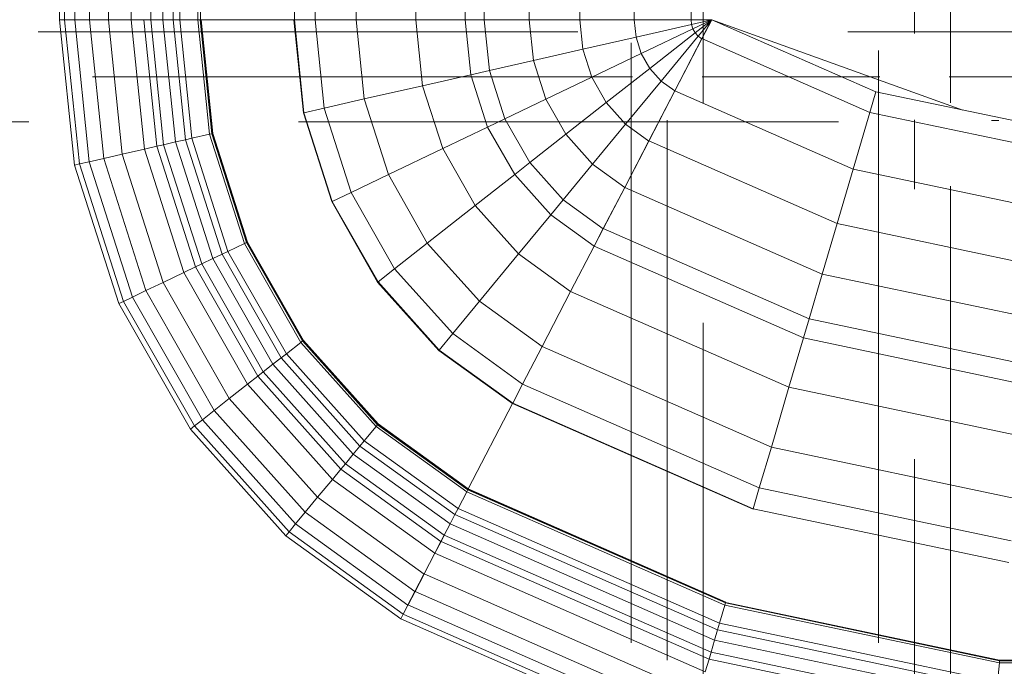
# Model space of a CAD drawing. Header units: millimetres. Extents: x -15837 to 20337, y 4737 to 43412.
# Tile 78 of 85: x 16783 to 17056, y 42167 to 42347. Entities that reach past the tile are written whole.
import ezdxf

# ---------------------------------------------------------------- set-up
doc = ezdxf.new("R2010")
doc.units = ezdxf.units.MM
doc.linetypes.add('ADSK_Скрыто', pattern=[300, 150, -150])
doc.linetypes.add('ADSK_Штриховая_ш3 п1_5', pattern=[225, 150, -75])
for name, color, linetype, lineweight in [('A-DETL-____-HDLN', 90, 'ADSK_Скрыто', 9), ('A-DETL-____-MBND', 5, 'ADSK_Штриховая_ш3 п1_5', 20), ('M-EQPM-____-OTLN', 50, 'Continuous', 20)]:
    doc.layers.add(name, color=color, linetype=linetype, lineweight=lineweight)

# ---------------------------------------------------------------- blocks, each defined once
blk = doc.blocks.new('Прямая форма - 83 new-608910-В_Этаж 03_Водопровод')
at = {"layer": 'M-EQPM-____-OTLN', "color": 253}
for p, q in [((-299.99, -183.27), (-299.99, -229.09)), ((-298.6, -183.27), (-298.6, -229.09)), ((-295.82, -183.27), (-295.82, -229.09)), ((-291.73, -183.27), (-291.73, -229.09)), ((-286.45, -183.27), (-286.45, -229.09)), ((-280.15, -183.27), (-280.15, -229.09)), ((-274.68, -183.27), (-274.68, -229.09)), ((-271.3, -183.27), (-271.3, -229.09)), ((-268.48, -183.27), (-268.48, -229.09)), ((-266.64, -183.27), (-266.64, -229.09)), ((-261.6, -183.27), (-261.6, -229.09)), ((-260.84, -183.27), (-260.84, -229.09)), ((-234.78, -183.27), (-234.78, -229.09)), ((-229.01, -183.27), (-229.01, -229.09)), ((-217.65, -183.27), (-217.65, -229.09)), ((-201.03, -183.27), (-201.03, -229.09)), ((-187.3, -183.27), (-187.3, -229.09)), ((-182.02, -183.27), (-182.02, -229.09)), ((-169.53, -183.27), (-169.53, -229.09)), ((-155.5, -183.27), (-155.5, -229.09)), ((-140.36, -183.27), (-140.36, -229.09)), ((-124.56, -183.27), (-124.56, -229.09)), ((-298.6, -229.09), (-299.99, -229.09)), ((-298.6, -229.09), (-299.99, -229.09)), ((-299.99, -229.09), (-295.83, -269.46)), ((-299.99, -229.09), (-295.83, -269.46)), ((-295.82, -229.09), (-298.6, -229.09)), ((-295.82, -229.09), (-298.6, -229.09)), ((-298.6, -229.09), (-294.47, -269.15)), ((-298.6, -229.09), (-294.47, -269.15)), ((-291.73, -229.09), (-295.82, -229.09)), ((-291.73, -229.09), (-295.82, -229.09)), ((-295.82, -229.09), (-291.75, -268.53)), ((-295.82, -229.09), (-291.75, -268.53)), ((-286.45, -229.09), (-291.73, -229.09)), ((-286.45, -229.09), (-291.73, -229.09)), ((-291.73, -229.09), (-287.76, -267.61)), ((-291.73, -229.09), (-287.76, -267.61)), ((-280.15, -229.09), (-286.45, -229.09)), ((-280.15, -229.09), (-286.45, -229.09)), ((-286.45, -229.09), (-282.6, -266.44)), ((-286.45, -229.09), (-282.6, -266.44)), ((-276.59, -229.09), (-280.15, -229.09)), ((-276.59, -229.09), (-280.15, -229.09)), ((-280.15, -229.09), (-276.45, -265.04)), ((-280.15, -229.09), (-276.45, -265.04)), ((-274.68, -229.09), (-276.59, -229.09)), ((-274.68, -229.09), (-276.59, -229.09)), ((-276.59, -229.09), (-272.96, -264.24)), ((-276.59, -229.09), (-272.96, -264.24)), ((-271.3, -229.09), (-274.68, -229.09)), ((-271.3, -229.09), (-274.68, -229.09)), ((-274.68, -229.09), (-271.1, -263.82)), ((-274.68, -229.09), (-271.1, -263.82)), ((-268.48, -229.09), (-271.3, -229.09)), ((-268.48, -229.09), (-271.3, -229.09)), ((-271.3, -229.09), (-267.8, -263.06)), ((-271.3, -229.09), (-267.8, -263.06)), ((-266.64, -229.09), (-268.48, -229.09)), ((-266.64, -229.09), (-268.48, -229.09)), ((-268.48, -229.09), (-265.04, -262.43)), ((-268.48, -229.09), (-265.04, -262.43)), ((-261.6, -229.09), (-266.64, -229.09)), ((-261.6, -229.09), (-266.64, -229.09)), ((-266.64, -229.09), (-263.25, -262.03)), ((-266.64, -229.09), (-263.25, -262.03)), ((-260.97, -229.09), (-261.6, -229.09)), ((-261.6, -229.09), (-258.32, -260.9)), ((-261.6, -229.09), (-258.32, -260.9)), ((-260.84, -229.09), (-260.97, -229.09)), ((-260.97, -229.09), (-257.71, -260.76)), ((-260.97, -229.09), (-257.71, -260.76)), ((-234.78, -229.09), (-260.84, -229.09)), ((-260.71, -229.09), (-260.84, -229.09)), ((-260.84, -229.09), (-257.58, -260.73)), ((-260.84, -229.09), (-257.58, -260.73)), ((-234.91, -229.09), (-260.71, -229.09)), ((-260.71, -229.09), (-257.45, -260.7)), ((-260.71, -229.09), (-257.45, -260.7)), ((-234.78, -229.09), (-234.91, -229.09)), ((-234.91, -229.09), (-232.25, -254.96)), ((-234.91, -229.09), (-232.25, -254.96)), ((-229.01, -229.09), (-234.78, -229.09)), ((-229.01, -229.09), (-234.78, -229.09)), ((-234.78, -229.09), (-232.12, -254.93)), ((-234.78, -229.09), (-232.12, -254.93)), ((-217.65, -229.09), (-229.01, -229.09)), ((-217.65, -229.09), (-229.01, -229.09)), ((-229.01, -229.09), (-226.48, -253.64)), ((-229.01, -229.09), (-226.48, -253.64)), ((-201.03, -229.09), (-217.65, -229.09)), ((-201.03, -229.09), (-217.65, -229.09)), ((-217.65, -229.09), (-215.38, -251.11)), ((-217.65, -229.09), (-215.38, -251.11)), ((-187.3, -229.09), (-201.03, -229.09)), ((-187.3, -229.09), (-201.03, -229.09)), ((-201.03, -229.09), (-199.15, -247.41)), ((-201.03, -229.09), (-199.15, -247.41)), ((-182.02, -229.09), (-187.3, -229.09)), ((-182.02, -229.09), (-187.3, -229.09)), ((-187.3, -229.09), (-185.73, -244.35)), ((-187.3, -229.09), (-185.73, -244.35)), ((-169.53, -229.09), (-182.02, -229.09)), ((-169.53, -229.09), (-182.02, -229.09)), ((-182.02, -229.09), (-180.56, -243.17)), ((-182.02, -229.09), (-180.56, -243.17)), ((-155.5, -229.09), (-169.53, -229.09)), ((-155.5, -229.09), (-169.53, -229.09)), ((-169.53, -229.09), (-168.36, -240.39)), ((-169.53, -229.09), (-168.36, -240.39)), ((-140.36, -229.09), (-155.5, -229.09)), ((-140.36, -229.09), (-155.5, -229.09)), ((-155.5, -229.09), (-154.66, -237.26)), ((-155.5, -229.09), (-154.66, -237.26)), ((-124.56, -229.09), (-140.36, -229.09)), ((-124.56, -229.09), (-140.36, -229.09)), ((-140.36, -229.09), (-139.86, -233.89)), ((-140.36, -229.09), (-139.86, -233.89)), ((-118.83, -229.09), (-124.56, -229.09)), ((-118.83, -229.09), (-124.56, -229.09)), ((-124.56, -229.09), (-124.43, -230.37)), ((-124.56, -229.09), (-124.43, -230.37)), ((-118.83, -229.09), (-124.43, -230.37)), ((-118.83, -229.09), (-124.43, -230.37)), ((-118.83, -229.09), (-124.04, -231.59)), ((-118.83, -229.09), (-124.04, -231.59)), ((-118.83, -229.09), (-123.41, -232.69)), ((-118.83, -229.09), (-123.41, -232.69)), ((-118.83, -229.09), (-122.57, -233.63)), ((-118.83, -229.09), (-122.57, -233.63)), ((-118.85, -229.09), (-121.57, -234.34)), ((-118.83, -229.09), (-121.56, -234.36)), ((-118.83, -229.07), (-73.23, -249.09)), ((-49.02, -254.19), (-118.83, -229.09)), ((-124.43, -230.37), (-139.86, -233.89)), ((-124.43, -230.37), (-139.86, -233.89)), ((-124.04, -231.59), (-138.4, -238.46)), ((-124.04, -231.59), (-138.4, -238.46)), ((-124.43, -230.37), (-124.04, -231.59)), ((-124.43, -230.37), (-124.04, -231.59)), ((-124.04, -231.59), (-123.41, -232.69)), ((-124.04, -231.59), (-123.41, -232.69)), ((-139.86, -233.89), (-154.66, -237.26)), ((-139.86, -233.89), (-154.66, -237.26)), ((-139.86, -233.89), (-138.4, -238.46)), ((-139.86, -233.89), (-138.4, -238.46)), ((-123.41, -232.69), (-136.04, -242.61)), ((-123.41, -232.69), (-136.04, -242.61)), ((-122.57, -233.63), (-132.89, -246.14)), ((-122.57, -233.63), (-132.89, -246.14)), ((-121.57, -234.34), (-129.11, -248.85)), ((-121.56, -234.36), (-129.09, -248.88)), ((-123.41, -232.69), (-122.57, -233.63)), ((-123.41, -232.69), (-122.57, -233.63)), ((-122.57, -233.63), (-121.56, -234.36)), ((-122.57, -233.63), (-121.56, -234.36)), ((-121.57, -234.34), (-74.91, -254.82)), ((-121.57, -234.34), (-74.91, -254.82)), ((-154.66, -237.26), (-168.36, -240.39)), ((-154.66, -237.26), (-168.36, -240.39)), ((-154.66, -237.26), (-152.17, -245.06)), ((-154.66, -237.26), (-152.17, -245.06)), ((-168.36, -240.39), (-180.56, -243.17)), ((-168.36, -240.39), (-180.56, -243.17)), ((-168.36, -240.39), (-164.92, -251.17)), ((-168.36, -240.39), (-164.92, -251.17)), ((-138.4, -238.46), (-152.17, -245.06)), ((-138.4, -238.46), (-152.17, -245.06)), ((-138.4, -238.46), (-136.04, -242.61)), ((-138.4, -238.46), (-136.04, -242.61)), ((-180.56, -243.17), (-185.73, -244.35)), ((-180.56, -243.17), (-185.73, -244.35)), ((-180.56, -243.17), (-176.28, -256.6)), ((-180.56, -243.17), (-176.28, -256.6)), ((-136.04, -242.61), (-148.15, -252.12)), ((-136.04, -242.61), (-148.15, -252.12)), ((-136.04, -242.61), (-132.89, -246.14)), ((-136.04, -242.61), (-132.89, -246.14)), ((-185.73, -244.35), (-199.15, -247.41)), ((-185.73, -244.35), (-199.15, -247.41)), ((-185.73, -244.35), (-181.08, -258.9)), ((-185.73, -244.35), (-181.08, -258.9)), ((-152.17, -245.06), (-164.92, -251.17)), ((-152.17, -245.06), (-164.92, -251.17)), ((-152.17, -245.06), (-148.15, -252.12)), ((-152.17, -245.06), (-148.15, -252.12)), ((-132.89, -246.14), (-142.78, -258.12)), ((-132.89, -246.14), (-142.78, -258.12)), ((-132.89, -246.14), (-129.09, -248.88)), ((-132.89, -246.14), (-129.09, -248.88)), ((-199.15, -247.41), (-215.38, -251.11)), ((-199.15, -247.41), (-215.38, -251.11)), ((-199.15, -247.41), (-193.57, -264.88)), ((-199.15, -247.41), (-193.57, -264.88)), ((-129.11, -248.85), (-136.33, -262.77)), ((-129.09, -248.88), (-136.31, -262.79)), ((-129.11, -248.85), (-79.55, -270.61)), ((-129.11, -248.85), (-79.55, -270.61)), ((-215.38, -251.11), (-226.48, -253.64)), ((-215.38, -251.11), (-226.48, -253.64)), ((-215.38, -251.11), (-208.67, -272.12)), ((-215.38, -251.11), (-208.67, -272.12)), ((-164.92, -251.17), (-176.28, -256.6)), ((-164.92, -251.17), (-176.28, -256.6)), ((-164.92, -251.17), (-159.36, -260.93)), ((-164.92, -251.17), (-159.36, -260.93)), ((-73.23, -249.09), (-74.91, -254.82)), ((-73.23, -249.09), (-74.91, -254.82)), ((-73.23, -249.09), (-24.73, -259.3)), ((-226.48, -253.64), (-232.12, -254.93)), ((-226.48, -253.64), (-232.12, -254.93)), ((-226.48, -253.64), (-219, -277.06)), ((-226.48, -253.64), (-219, -277.06)), ((-148.15, -252.12), (-159.36, -260.93)), ((-148.15, -252.12), (-159.36, -260.93)), ((-148.15, -252.12), (-142.78, -258.12)), ((-148.15, -252.12), (-142.78, -258.12)), ((-232.12, -254.93), (-232.25, -254.96)), ((-232.12, -254.93), (-232.25, -254.96)), ((-232.25, -254.96), (-224.37, -279.63)), ((-232.25, -254.96), (-224.37, -279.63)), ((-232.12, -254.93), (-224.25, -279.58)), ((-232.12, -254.93), (-224.25, -279.58)), ((-176.28, -256.6), (-181.08, -258.9)), ((-176.28, -256.6), (-181.08, -258.9)), ((-176.28, -256.6), (-169.35, -268.77)), ((-176.28, -256.6), (-169.35, -268.77)), ((-74.91, -254.82), (-79.55, -270.61)), ((-74.91, -254.82), (-79.55, -270.61)), ((-74.91, -254.82), (-25.3, -265.27)), ((-74.91, -254.82), (-25.3, -265.27)), ((-39.08, -257.04), (-41.1, -257.04)), ((-181.08, -258.9), (-193.57, -264.88)), ((-181.08, -258.9), (-193.57, -264.88)), ((-181.08, -258.9), (-173.57, -272.09)), ((-181.08, -258.9), (-173.57, -272.09)), ((-142.78, -258.12), (-151.94, -269.23)), ((-142.78, -258.12), (-151.94, -269.23)), ((-142.78, -258.12), (-136.31, -262.79)), ((-142.78, -258.12), (-136.31, -262.79)), ((-265.04, -262.43), (-267.8, -263.06)), ((-265.04, -262.43), (-267.8, -263.06)), ((-263.25, -262.03), (-265.04, -262.43)), ((-263.25, -262.03), (-265.04, -262.43)), ((-265.04, -262.43), (-254.88, -294.24)), ((-265.04, -262.43), (-254.88, -294.24)), ((-258.32, -260.9), (-263.25, -262.03)), ((-258.32, -260.9), (-263.25, -262.03)), ((-263.25, -262.03), (-253.22, -293.45)), ((-263.25, -262.03), (-253.22, -293.45)), ((-257.71, -260.76), (-258.32, -260.9)), ((-257.71, -260.76), (-258.32, -260.9)), ((-258.32, -260.9), (-248.63, -291.25)), ((-258.32, -260.9), (-248.63, -291.25)), ((-257.58, -260.73), (-257.71, -260.76)), ((-257.58, -260.73), (-257.71, -260.76)), ((-257.71, -260.76), (-248.06, -290.98)), ((-257.71, -260.76), (-248.06, -290.98)), ((-257.45, -260.7), (-257.58, -260.73)), ((-257.45, -260.7), (-257.58, -260.73)), ((-257.58, -260.73), (-247.94, -290.92)), ((-257.58, -260.73), (-247.94, -290.92)), ((-257.45, -260.7), (-247.82, -290.86)), ((-257.45, -260.7), (-247.82, -290.86)), ((-159.36, -260.93), (-169.35, -268.77)), ((-159.36, -260.93), (-169.35, -268.77)), ((-159.36, -260.93), (-151.94, -269.23)), ((-159.36, -260.93), (-151.94, -269.23)), ((-276.45, -265.04), (-282.6, -266.44)), ((-276.45, -265.04), (-282.6, -266.44)), ((-272.96, -264.24), (-276.45, -265.04)), ((-272.96, -264.24), (-276.45, -265.04)), ((-276.45, -265.04), (-265.5, -299.33)), ((-276.45, -265.04), (-265.5, -299.33)), ((-271.1, -263.82), (-272.96, -264.24)), ((-271.1, -263.82), (-272.96, -264.24)), ((-272.96, -264.24), (-262.26, -297.78)), ((-272.96, -264.24), (-262.26, -297.78)), ((-267.8, -263.06), (-271.1, -263.82)), ((-267.8, -263.06), (-271.1, -263.82)), ((-271.1, -263.82), (-260.52, -296.94)), ((-271.1, -263.82), (-260.52, -296.94)), ((-267.8, -263.06), (-257.45, -295.47)), ((-267.8, -263.06), (-257.45, -295.47)), ((-193.57, -264.88), (-208.67, -272.12)), ((-193.57, -264.88), (-208.67, -272.12)), ((-193.57, -264.88), (-184.55, -280.71)), ((-193.57, -264.88), (-184.55, -280.71)), ((-136.33, -262.77), (-143.01, -275.66)), ((-136.31, -262.79), (-143, -275.69)), ((-136.33, -262.77), (-84, -285.74)), ((-136.33, -262.77), (-84, -285.74)), ((-287.76, -267.61), (-291.75, -268.53)), ((-287.76, -267.61), (-291.75, -268.53)), ((-282.6, -266.44), (-287.76, -267.61)), ((-282.6, -266.44), (-287.76, -267.61)), ((-287.76, -267.61), (-276.02, -304.37)), ((-287.76, -267.61), (-276.02, -304.37)), ((-282.6, -266.44), (-271.23, -302.07)), ((-282.6, -266.44), (-271.23, -302.07)), ((-294.47, -269.15), (-295.83, -269.46)), ((-294.47, -269.15), (-295.83, -269.46)), ((-295.83, -269.46), (-283.54, -307.97)), ((-295.83, -269.46), (-283.54, -307.97)), ((-291.75, -268.53), (-294.47, -269.15)), ((-291.75, -268.53), (-294.47, -269.15)), ((-294.47, -269.15), (-282.27, -307.36)), ((-294.47, -269.15), (-282.27, -307.36)), ((-291.75, -268.53), (-279.74, -306.15)), ((-291.75, -268.53), (-279.74, -306.15)), ((-169.35, -268.77), (-173.57, -272.09)), ((-169.35, -268.77), (-173.57, -272.09)), ((-169.35, -268.77), (-160.1, -279.12)), ((-169.35, -268.77), (-160.1, -279.12)), ((-151.94, -269.23), (-160.1, -279.12)), ((-151.94, -269.23), (-160.1, -279.12)), ((-151.94, -269.23), (-143, -275.69)), ((-151.94, -269.23), (-143, -275.69)), ((-79.55, -270.61), (-84, -285.74)), ((-79.55, -270.61), (-84, -285.74)), ((-79.55, -270.61), (-26.87, -281.7)), ((-79.55, -270.61), (-26.87, -281.7)), ((-208.67, -272.12), (-219, -277.06)), ((-208.67, -272.12), (-219, -277.06)), ((-208.67, -272.12), (-197.84, -291.15)), ((-208.67, -272.12), (-197.84, -291.15)), ((-173.57, -272.09), (-184.55, -280.71)), ((-173.57, -272.09), (-184.55, -280.71)), ((-173.57, -272.09), (-163.55, -283.3)), ((-173.57, -272.09), (-163.55, -283.3)), ((-143.01, -275.66), (-148.97, -287.14)), ((-143, -275.69), (-148.95, -287.16)), ((-143.01, -275.66), (-88.13, -299.76)), ((-143.01, -275.66), (-88.13, -299.76)), ((-219, -277.06), (-224.25, -279.58)), ((-219, -277.06), (-224.25, -279.58)), ((-219, -277.06), (-206.92, -298.28)), ((-219, -277.06), (-206.92, -298.28)), ((-224.25, -279.58), (-224.37, -279.63)), ((-224.25, -279.58), (-224.37, -279.63)), ((-224.37, -279.63), (-211.64, -301.99)), ((-224.37, -279.63), (-211.64, -301.99)), ((-224.25, -279.58), (-211.54, -301.9)), ((-224.25, -279.58), (-211.54, -301.9)), ((-184.55, -280.71), (-197.84, -291.15)), ((-184.55, -280.71), (-197.84, -291.15)), ((-184.55, -280.71), (-172.52, -294.17)), ((-184.55, -280.71), (-172.52, -294.17)), ((-160.1, -279.12), (-163.55, -283.3)), ((-160.1, -279.12), (-163.55, -283.3)), ((-160.1, -279.12), (-148.95, -287.16)), ((-160.1, -279.12), (-148.95, -287.16)), ((-163.55, -283.3), (-172.52, -294.17)), ((-163.55, -283.3), (-172.52, -294.17)), ((-163.55, -283.3), (-151.47, -292.02)), ((-163.55, -283.3), (-151.47, -292.02)), ((-148.97, -287.14), (-151.49, -291.99)), ((-148.95, -287.16), (-151.47, -292.02)), ((-148.97, -287.14), (-91.79, -312.24)), ((-148.97, -287.14), (-91.79, -312.24)), ((-84, -285.74), (-88.13, -299.76)), ((-84, -285.74), (-88.13, -299.76)), ((-84, -285.74), (-28.37, -297.46)), ((-84, -285.74), (-28.37, -297.46)), ((-248.63, -291.25), (-253.22, -293.45)), ((-248.63, -291.25), (-253.22, -293.45)), ((-248.06, -290.98), (-248.63, -291.25)), ((-248.06, -290.98), (-248.63, -291.25)), ((-248.63, -291.25), (-232.98, -318.74)), ((-248.63, -291.25), (-232.98, -318.74)), ((-247.94, -290.92), (-248.06, -290.98)), ((-247.94, -290.92), (-248.06, -290.98)), ((-248.06, -290.98), (-232.48, -318.35)), ((-248.06, -290.98), (-232.48, -318.35)), ((-247.82, -290.86), (-247.94, -290.92)), ((-247.82, -290.86), (-247.94, -290.92)), ((-247.94, -290.92), (-232.37, -318.27)), ((-247.94, -290.92), (-232.37, -318.27)), ((-247.82, -290.86), (-232.27, -318.19)), ((-247.82, -290.86), (-232.27, -318.19)), ((-197.84, -291.15), (-206.92, -298.28)), ((-197.84, -291.15), (-206.92, -298.28)), ((-197.84, -291.15), (-183.37, -307.32)), ((-197.84, -291.15), (-183.37, -307.32)), ((-151.49, -291.99), (-158.03, -304.61)), ((-151.47, -292.02), (-158.02, -304.64)), ((-151.49, -291.99), (-93.35, -317.52)), ((-151.49, -291.99), (-93.35, -317.52)), ((-254.88, -294.24), (-257.45, -295.47)), ((-254.88, -294.24), (-257.45, -295.47)), ((-253.22, -293.45), (-254.88, -294.24)), ((-253.22, -293.45), (-254.88, -294.24)), ((-254.88, -294.24), (-238.47, -323.06)), ((-254.88, -294.24), (-238.47, -323.06)), ((-253.22, -293.45), (-237.01, -321.91)), ((-253.22, -293.45), (-237.01, -321.91)), ((-172.52, -294.17), (-183.37, -307.32)), ((-172.52, -294.17), (-183.37, -307.32)), ((-172.52, -294.17), (-158.02, -304.64)), ((-172.52, -294.17), (-158.02, -304.64)), ((-262.26, -297.78), (-265.5, -299.33)), ((-262.26, -297.78), (-265.5, -299.33)), ((-260.52, -296.94), (-262.26, -297.78)), ((-260.52, -296.94), (-262.26, -297.78)), ((-262.26, -297.78), (-244.96, -328.16)), ((-262.26, -297.78), (-244.96, -328.16)), ((-257.45, -295.47), (-260.52, -296.94)), ((-257.45, -295.47), (-260.52, -296.94)), ((-260.52, -296.94), (-243.43, -326.96)), ((-260.52, -296.94), (-243.43, -326.96)), ((-257.45, -295.47), (-240.73, -324.84)), ((-257.45, -295.47), (-240.73, -324.84)), ((-265.5, -299.33), (-271.23, -302.07)), ((-265.5, -299.33), (-271.23, -302.07)), ((-265.5, -299.33), (-247.81, -330.39)), ((-265.5, -299.33), (-247.81, -330.39)), ((-206.92, -298.28), (-211.54, -301.9)), ((-206.92, -298.28), (-211.54, -301.9)), ((-206.92, -298.28), (-190.79, -316.32)), ((-206.92, -298.28), (-190.79, -316.32)), ((-88.13, -299.76), (-91.79, -312.24)), ((-88.13, -299.76), (-91.79, -312.24)), ((-88.13, -299.76), (-29.77, -312.05)), ((-88.13, -299.76), (-29.77, -312.05)), ((-271.23, -302.07), (-276.02, -304.37)), ((-271.23, -302.07), (-276.02, -304.37)), ((-271.23, -302.07), (-252.85, -334.35)), ((-271.23, -302.07), (-252.85, -334.35)), ((-211.54, -301.9), (-211.64, -301.99)), ((-211.54, -301.9), (-211.64, -301.99)), ((-211.64, -301.99), (-194.65, -320.99)), ((-211.64, -301.99), (-194.65, -320.99)), ((-211.54, -301.9), (-194.56, -320.89)), ((-211.54, -301.9), (-194.56, -320.89)), ((-279.74, -306.15), (-282.27, -307.36)), ((-279.74, -306.15), (-282.27, -307.36)), ((-276.02, -304.37), (-279.74, -306.15)), ((-276.02, -304.37), (-279.74, -306.15)), ((-279.74, -306.15), (-260.34, -340.23)), ((-279.74, -306.15), (-260.34, -340.23)), ((-276.02, -304.37), (-257.07, -337.66)), ((-276.02, -304.37), (-257.07, -337.66)), ((-158.03, -304.61), (-165.96, -319.88)), ((-158.02, -304.64), (-165.94, -319.91)), ((-158.03, -304.61), (-97.38, -331.24)), ((-158.03, -304.61), (-97.38, -331.24)), ((-282.27, -307.36), (-283.54, -307.97)), ((-282.27, -307.36), (-283.54, -307.97)), ((-283.54, -307.97), (-263.67, -342.85)), ((-283.54, -307.97), (-263.67, -342.85)), ((-282.27, -307.36), (-262.56, -341.98)), ((-282.27, -307.36), (-262.56, -341.98)), ((-183.37, -307.32), (-190.79, -316.32)), ((-183.37, -307.32), (-190.79, -316.32)), ((-183.37, -307.32), (-165.94, -319.91)), ((-183.37, -307.32), (-165.94, -319.91)), ((-91.79, -312.24), (-93.35, -317.52)), ((-91.79, -312.24), (-93.35, -317.52)), ((-91.79, -312.24), (-31.01, -325.04)), ((-91.79, -312.24), (-31.01, -325.04)), ((-190.79, -316.32), (-194.56, -320.89)), ((-190.79, -316.32), (-194.56, -320.89)), ((-190.79, -316.32), (-171.36, -330.35)), ((-190.79, -316.32), (-171.36, -330.35)), ((-232.98, -318.74), (-237.01, -321.91)), ((-232.98, -318.74), (-237.01, -321.91)), ((-232.48, -318.35), (-232.98, -318.74)), ((-232.48, -318.35), (-232.98, -318.74)), ((-232.98, -318.74), (-212.08, -342.12)), ((-232.98, -318.74), (-212.08, -342.12)), ((-232.37, -318.27), (-232.48, -318.35)), ((-232.37, -318.27), (-232.48, -318.35)), ((-232.48, -318.35), (-211.67, -341.62)), ((-232.48, -318.35), (-211.67, -341.62)), ((-232.27, -318.19), (-232.37, -318.27)), ((-232.27, -318.19), (-232.37, -318.27)), ((-232.37, -318.27), (-211.59, -341.52)), ((-232.37, -318.27), (-211.59, -341.52)), ((-232.27, -318.19), (-211.5, -341.42)), ((-232.27, -318.19), (-211.5, -341.42)), ((-165.96, -319.88), (-171.37, -330.33)), ((-165.94, -319.91), (-171.36, -330.35)), ((-165.96, -319.88), (-102.26, -347.85)), ((-165.96, -319.88), (-102.26, -347.85)), ((-93.35, -317.52), (-97.38, -331.24)), ((-93.35, -317.52), (-97.38, -331.24)), ((-93.35, -317.52), (-31.53, -330.54)), ((-93.35, -317.52), (-31.53, -330.54)), ((-237.01, -321.91), (-238.47, -323.06)), ((-237.01, -321.91), (-238.47, -323.06)), ((-237.01, -321.91), (-215.37, -346.11)), ((-237.01, -321.91), (-215.37, -346.11)), ((-194.56, -320.89), (-194.65, -320.99)), ((-194.56, -320.89), (-194.65, -320.99)), ((-194.65, -320.99), (-174.17, -335.77)), ((-194.65, -320.99), (-174.17, -335.77)), ((-194.56, -320.89), (-174.11, -335.65)), ((-194.56, -320.89), (-174.11, -335.65)), ((-240.73, -324.84), (-243.43, -326.96)), ((-240.73, -324.84), (-243.43, -326.96)), ((-238.47, -323.06), (-240.73, -324.84)), ((-238.47, -323.06), (-240.73, -324.84)), ((-240.73, -324.84), (-218.42, -349.8)), ((-240.73, -324.84), (-218.42, -349.8)), ((-238.47, -323.06), (-216.57, -347.56)), ((-238.47, -323.06), (-216.57, -347.56)), ((-244.96, -328.16), (-247.81, -330.39)), ((-244.96, -328.16), (-247.81, -330.39)), ((-243.43, -326.96), (-244.96, -328.16)), ((-243.43, -326.96), (-244.96, -328.16)), ((-244.96, -328.16), (-221.87, -353.98)), ((-244.96, -328.16), (-221.87, -353.98)), ((-243.43, -326.96), (-220.62, -352.47)), ((-243.43, -326.96), (-220.62, -352.47)), ((-247.81, -330.39), (-252.85, -334.35)), ((-247.81, -330.39), (-252.85, -334.35)), ((-247.81, -330.39), (-224.2, -356.81)), ((-247.81, -330.39), (-224.2, -356.81)), ((-171.37, -330.33), (-174.12, -335.63)), ((-171.37, -330.33), (-105.6, -359.2)), ((-171.37, -330.33), (-105.6, -359.2)), ((-97.38, -331.24), (-102.26, -347.85)), ((-97.38, -331.24), (-102.26, -347.85)), ((-97.38, -331.24), (-32.89, -344.83)), ((-97.38, -331.24), (-32.89, -344.83)), ((-252.85, -334.35), (-257.07, -337.66)), ((-252.85, -334.35), (-257.07, -337.66)), ((-252.85, -334.35), (-228.31, -361.79)), ((-252.85, -334.35), (-228.31, -361.79)), ((-174.19, -335.75), (-186.5, -359.48)), ((-174.17, -335.77), (-186.47, -359.48)), ((-174.12, -335.63), (-174.19, -335.75)), ((-174.19, -335.75), (-107.33, -365.1)), ((-174.19, -335.75), (-107.33, -365.1)), ((-174.11, -335.65), (-174.17, -335.77)), ((-174.12, -335.63), (-107.3, -364.97)), ((-174.12, -335.63), (-107.3, -364.97)), ((-257.07, -337.66), (-260.34, -340.23)), ((-257.07, -337.66), (-260.34, -340.23)), ((-257.07, -337.66), (-231.76, -365.97)), ((-257.07, -337.66), (-231.76, -365.97)), ((-260.34, -340.23), (-262.56, -341.98)), ((-260.34, -340.23), (-262.56, -341.98)), ((-260.34, -340.23), (-234.43, -369.21)), ((-260.34, -340.23), (-234.43, -369.21)), ((-211.67, -341.62), (-212.08, -342.12)), ((-211.67, -341.62), (-212.08, -342.12)), ((-211.59, -341.52), (-211.67, -341.62)), ((-211.59, -341.52), (-211.67, -341.62)), ((-211.67, -341.62), (-186.62, -359.7)), ((-211.67, -341.62), (-186.62, -359.7)), ((-211.5, -341.42), (-211.59, -341.52)), ((-211.5, -341.42), (-211.59, -341.52)), ((-211.59, -341.52), (-186.56, -359.58)), ((-211.59, -341.52), (-186.56, -359.58)), ((-211.5, -341.42), (-186.47, -359.48)), ((-211.5, -341.42), (-186.47, -359.48)), ((-262.56, -341.98), (-263.67, -342.85)), ((-262.56, -341.98), (-263.67, -342.85)), ((-263.67, -342.85), (-237.16, -372.51)), ((-263.67, -342.85), (-237.16, -372.51)), ((-262.56, -341.98), (-236.25, -371.41)), ((-262.56, -341.98), (-236.25, -371.41)), ((-212.08, -342.12), (-215.37, -346.11)), ((-212.08, -342.12), (-215.37, -346.11)), ((-212.08, -342.12), (-186.91, -360.29)), ((-212.08, -342.12), (-186.91, -360.29)), ((-215.37, -346.11), (-216.57, -347.56)), ((-215.37, -346.11), (-216.57, -347.56)), ((-215.37, -346.11), (-189.31, -364.92)), ((-215.37, -346.11), (-189.31, -364.92)), ((-218.42, -349.8), (-220.62, -352.47)), ((-218.42, -349.8), (-220.62, -352.47)), ((-216.57, -347.56), (-218.42, -349.8)), ((-216.57, -347.56), (-218.42, -349.8)), ((-218.42, -349.8), (-191.54, -369.2)), ((-218.42, -349.8), (-191.54, -369.2)), ((-216.57, -347.56), (-190.19, -366.61)), ((-216.57, -347.56), (-190.19, -366.61)), ((-102.26, -347.85), (-105.6, -359.2)), ((-102.26, -347.85), (-105.6, -359.2)), ((-102.26, -347.85), (-34.54, -362.11)), ((-102.26, -347.85), (-34.54, -362.11)), ((-220.62, -352.47), (-221.87, -353.98)), ((-220.62, -352.47), (-221.87, -353.98)), ((-220.62, -352.47), (-193.14, -372.31)), ((-220.62, -352.47), (-193.14, -372.31)), ((-221.87, -353.98), (-224.2, -356.81)), ((-221.87, -353.98), (-224.2, -356.81)), ((-221.87, -353.98), (-194.06, -374.06)), ((-221.87, -353.98), (-194.06, -374.06)), ((-224.2, -356.81), (-228.31, -361.79)), ((-224.2, -356.81), (-228.31, -361.79)), ((-224.2, -356.81), (-195.76, -377.34)), ((-224.2, -356.81), (-195.76, -377.34)), ((-186.91, -360.27), (-189.31, -364.91)), ((-186.9, -360.3), (-189.3, -364.93)), ((-186.62, -359.72), (-186.91, -360.27)), ((-186.6, -359.72), (-186.9, -360.3)), ((-186.9, -360.28), (-115.17, -391.77)), ((-186.9, -360.28), (-115.17, -391.77)), ((-186.56, -359.6), (-186.62, -359.72)), ((-186.54, -359.6), (-186.6, -359.72)), ((-186.6, -359.73), (-115, -391.17)), ((-186.6, -359.73), (-115, -391.17)), ((-186.5, -359.48), (-186.56, -359.6)), ((-186.47, -359.48), (-186.54, -359.6)), ((-186.54, -359.61), (-114.96, -391.04)), ((-186.54, -359.61), (-114.96, -391.04)), ((-186.5, -359.48), (-114.92, -390.91)), ((-186.5, -359.48), (-114.92, -390.91)), ((-105.6, -359.2), (-107.3, -364.97)), ((-105.6, -359.2), (-107.3, -364.97)), ((-105.6, -359.2), (-35.67, -373.93)), ((-105.6, -359.2), (-35.67, -373.93)), ((-228.31, -361.79), (-231.76, -365.97)), ((-228.31, -361.79), (-231.76, -365.97)), ((-228.31, -361.79), (-198.76, -383.13)), ((-228.31, -361.79), (-198.76, -383.13)), ((-231.76, -365.97), (-234.43, -369.21)), ((-231.76, -365.97), (-234.43, -369.21)), ((-231.76, -365.97), (-201.27, -387.98)), ((-231.76, -365.97), (-201.27, -387.98)), ((-189.31, -364.91), (-190.19, -366.59)), ((-189.3, -364.93), (-190.17, -366.62)), ((-189.3, -364.91), (-116.66, -396.81)), ((-189.3, -364.91), (-116.66, -396.81)), ((-107.3, -364.97), (-107.33, -365.1)), ((-107.33, -365.1), (-107.3, -364.97)), ((-107.3, -364.97), (-36.24, -379.93)), ((-107.3, -364.97), (-36.24, -379.93)), ((-234.43, -369.21), (-236.25, -371.41)), ((-234.43, -369.21), (-236.25, -371.41)), ((-234.43, -369.21), (-203.22, -391.74)), ((-234.43, -369.21), (-203.22, -391.74)), ((-191.54, -369.19), (-193.14, -372.29)), ((-191.52, -369.21), (-193.13, -372.32)), ((-190.19, -366.59), (-191.54, -369.19)), ((-190.17, -366.62), (-191.52, -369.21)), ((-191.52, -369.2), (-118.02, -401.46)), ((-191.52, -369.2), (-118.02, -401.46)), ((-190.17, -366.6), (-117.19, -398.64)), ((-190.17, -366.6), (-117.19, -398.64)), ((-236.25, -371.41), (-237.16, -372.51)), ((-236.25, -371.41), (-237.16, -372.51)), ((-236.25, -371.41), (-204.55, -394.29)), ((-236.25, -371.41), (-204.55, -394.29)), ((-237.16, -372.51), (-205.2, -395.58)), ((-237.16, -372.51), (-205.2, -395.58)), ((-194.06, -374.05), (-195.76, -377.33)), ((-194.04, -374.07), (-195.73, -377.33)), ((-193.14, -372.29), (-194.06, -374.05)), ((-193.13, -372.32), (-194.04, -374.07)), ((-194.04, -374.05), (-119.58, -406.75)), ((-194.04, -374.05), (-119.58, -406.75)), ((-193.14, -372.29), (-119.02, -404.84)), ((-193.14, -372.29), (-119.02, -404.84)), ((-195.77, -377.35), (-198.76, -383.11)), ((-195.74, -377.35), (-198.73, -383.11)), ((-195.74, -377.33), (-120.63, -410.31)), ((-195.74, -377.33), (-120.63, -410.31)), ((-198.77, -383.14), (-201.27, -387.96)), ((-198.75, -383.14), (-201.25, -387.96)), ((-198.76, -383.11), (-122.48, -416.6)), ((-198.76, -383.11), (-122.48, -416.6)), ((-201.29, -387.99), (-203.22, -391.72)), ((-201.26, -387.99), (-203.2, -391.72)), ((-201.26, -387.97), (-124.03, -421.88)), ((-201.26, -387.97), (-124.03, -421.88)), ((-115, -391.17), (-115.17, -391.77)), ((-115, -391.17), (-115.17, -391.77)), ((-114.96, -391.04), (-115, -391.17)), ((-114.96, -391.04), (-115, -391.17)), ((-115, -391.17), (-38.84, -407.21)), ((-115, -391.17), (-38.84, -407.21)), ((-114.92, -390.91), (-114.96, -391.04)), ((-114.92, -390.91), (-114.96, -391.04)), ((-114.96, -391.04), (-38.83, -407.07)), ((-114.96, -391.04), (-38.83, -407.07)), ((-203.24, -391.75), (-204.55, -394.28)), ((-203.21, -391.75), (-204.54, -394.3)), ((-203.21, -391.73), (-125.23, -425.96)), ((-203.21, -391.73), (-125.23, -425.96)), ((-115.17, -391.77), (-116.66, -396.81)), ((-115.17, -391.77), (-116.66, -396.81)), ((-115.17, -391.77), (-38.9, -407.83)), ((-115.17, -391.77), (-38.9, -407.83)), ((-205.21, -395.56), (-126.45, -430.14)), ((-205.21, -395.56), (-126.45, -430.14)), ((-204.54, -394.3), (-205.2, -395.58)), ((-204.38, -394.35), (-126.05, -428.75)), ((-204.38, -394.35), (-126.05, -428.75)), ((-117.19, -398.64), (-118.02, -401.46)), ((-117.19, -398.64), (-118.02, -401.46)), ((-116.66, -396.81), (-117.19, -398.64)), ((-116.66, -396.81), (-117.19, -398.64)), ((-117.19, -398.64), (-39.58, -414.98)), ((-117.19, -398.64), (-39.58, -414.98)), ((-116.66, -396.81), (-39.4, -413.08)), ((-116.66, -396.81), (-39.4, -413.08)), ((-118.02, -401.46), (-119.02, -404.84)), ((-118.02, -401.46), (-119.02, -404.84)), ((-118.02, -401.46), (-39.87, -417.92)), ((-118.02, -401.46), (-39.87, -417.92)), ((-119.02, -404.84), (-119.58, -406.75)), ((-119.02, -404.84), (-119.58, -406.75)), ((-119.02, -404.84), (-40.2, -421.44)), ((-119.02, -404.84), (-40.2, -421.44)), ((-119.58, -406.75), (-120.63, -410.31)), ((-119.58, -406.75), (-120.63, -410.31)), ((-119.58, -406.75), (-40.39, -423.42)), ((-119.58, -406.75), (-40.39, -423.42)), ((-38.84, -407.21), (-38.9, -407.83)), ((-38.84, -407.21), (-38.9, -407.83)), ((-38.83, -407.07), (-38.84, -407.21)), ((-38.83, -407.07), (-38.84, -407.21)), ((-38.84, -407.21), (38.84, -407.21)), ((-38.84, -407.21), (38.84, -407.21)), ((-38.83, -407.07), (38.83, -407.07)), ((-38.83, -407.07), (38.83, -407.07)), ((-38.9, -407.83), (-39.4, -413.08)), ((-38.9, -407.83), (-39.4, -413.08)), ((-38.9, -407.83), (38.9, -407.83)), ((-38.9, -407.83), (38.9, -407.83))]:
    blk.add_line(p, q, dxfattribs=at)
blk = doc.blocks.new('Прямая форма - FU - 054-611910-В_Этаж 03_Водопровод')
blk.add_blockref('Прямая форма - 83 new-608910-В_Этаж 03_Водопровод', (0, 0))
blk = doc.blocks.new('83 new_ifc_RVT-1-В_Этаж 03_Водопровод')
at = {"layer": 'M-EQPM-____-OTLN', "color": 253, "lineweight": 20}
blk.add_blockref('Прямая форма - FU - 054-611910-В_Этаж 03_Водопровод', (29332.74, 42575.83), dxfattribs=at)

msp = doc.modelspace()

# ---------------------------------------------------------------- linework, layer by layer
at = {"layer": 'A-DETL-____-HDLN', "color": 210}
for p, q in [((16952.58, 42338.16), (16952.58, 42323.61)), ((16972.58, 42323.61), (16972.58, 42338.16)), ((17021.26, 42338.16), (17021.26, 42323.61)), ((17041.26, 42323.61), (17041.26, 42338.16))]:
    msp.add_line(p, q, dxfattribs=at)
at = {"layer": 'A-DETL-____-MBND', "color": 220}
for p, q in [((16952.58, 42565.33), (16952.58, 42338.21)), ((16972.58, 42338.21), (16972.58, 42561.83)), ((16962.58, 42549.33), (16962.58, 42342.96)), ((17021.26, 42541.64), (17021.26, 42338.21)), ((17041.26, 42338.21), (17041.26, 42541.83)), ((17031.26, 42342.96), (17031.26, 42508.23)), ((16952.58, 42323.56), (16952.58, 42112.55)), ((16972.58, 42112.55), (16972.58, 42323.56)), ((17021.26, 42323.56), (17021.26, 41925.53)), ((17041.26, 41925.53), (17041.26, 42323.56)), ((16962.58, 42318.81), (16962.58, 42128.55)), ((17031.26, 42074.62), (17031.26, 42318.89))]:
    msp.add_line(p, q, dxfattribs=at)
at = {"layer": 'A-DETL-____-MBND', "color": 150}
for p, q in [((17162.76, 42343.38), (16181.93, 42343.38)), ((16952.92, 42330.88), (16356.81, 42330.88)), ((17021.6, 42330.88), (16972.24, 42330.88)), ((17142.76, 42330.88), (17040.92, 42330.88)), ((16185.17, 42318.38), (17162.76, 42318.38))]:
    msp.add_line(p, q, dxfattribs=at)

# ---------------------------------------------------------------- block references
at = {"lineweight": 9}
msp.add_blockref('83 new_ifc_RVT-1-В_Этаж 03_Водопровод', (-12238.98, 0), dxfattribs=at)

doc.saveas('drawing.dxf')
